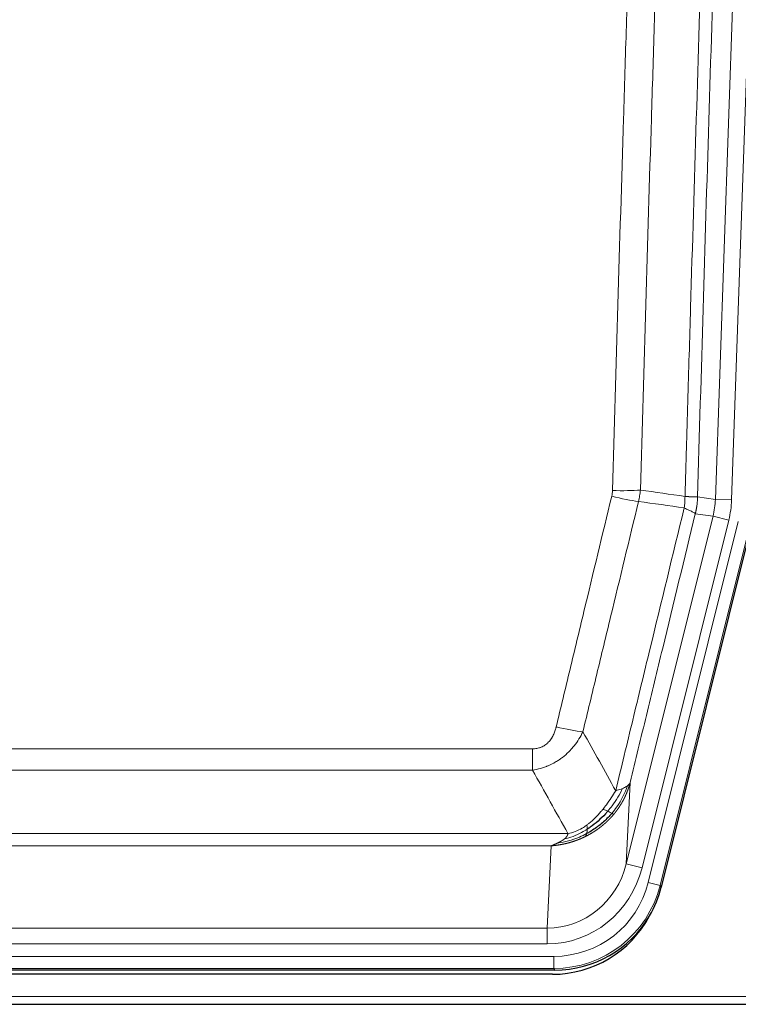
# Model space of a CAD drawing. Header units: inches. Extents: x 0 to 20790, y -12 to 14700.
# Tile 48 of 184: x 5651 to 5828, y 4640 to 4883. Entities that reach past the tile are written whole.
import ezdxf

# ---------------------------------------------------------------- set-up
doc = ezdxf.new("R2010")
doc.units = ezdxf.units.IN
doc.layers.add('1', color=7, linetype='Continuous', true_color=0xffffff)

msp = doc.modelspace()

# ---------------------------------------------------------------- linework, layer by layer
at = {"layer": '1', "color": 110, "linetype": 'Continuous', "lineweight": 13}
for p, q in [((5822.422, 4764.662), (5835.488, 5138.833)), ((5839.481, 5138.694), (5826.414, 4764.523)), ((5818.046, 4765.277), (5822.422, 4764.662)), ((5822.422, 4764.662), (5826.414, 4764.523)), ((5800.489, 4674.89), (5821.841, 4760.527)), ((5821.841, 4760.527), (5817.489, 4761.139)), ((5821.841, 4760.527), (5825.717, 4759.561)), ((5804.365, 4673.923), (5825.717, 4759.561)), ((5805.89, 4670.296), (5828.064, 4759.231)), ((5830.971, 4758.506), (5808.797, 4669.572)), ((5572.053, 4703.244), (5777.396, 4703.244)), ((5777.396, 4698.003), (5777.396, 4703.244)), ((5777.396, 4698.003), (5572.053, 4698.003)), ((5801.447, 4694.945), (5800.489, 4674.89)), ((5563.322, 4682.384), (5786.128, 4682.384)), ((5782.015, 4679.354), (5567.435, 4679.354)), ((5781.046, 4659.075), (5782.015, 4679.354)), ((5804.365, 4673.923), (5800.489, 4674.89)), ((5808.797, 4669.572), (5805.89, 4670.296)), ((5808.797, 4669.572), (5809.09, 4669.196)), ((5568.403, 4659.075), (5781.046, 4659.075)), ((5781.046, 4655.211), (5781.046, 4659.075)), ((5781.046, 4655.211), (5568.403, 4655.211)), ((5566.815, 4652.127), (5782.635, 4652.127)), ((5782.635, 4649.132), (5782.635, 4652.127)), ((5782.635, 4649.132), (5566.815, 4649.132)), ((5782.928, 4648.756), (5782.635, 4649.132)), ((5430.725, 4642.271), (5918.725, 4642.271))]:
    msp.add_line(p, q, dxfattribs=at)
at = {"layer": '1', "color": 2, "linetype": 'Continuous', "lineweight": 25}
for p, q in [((5831.344, 4758.454), (5809.09, 4669.196)), ((5782.928, 4648.756), (5566.522, 4648.756)), ((5782.336, 4647.714), (5567.113, 4647.714)), ((5430.725, 4640.324), (5918.725, 4640.324))]:
    msp.add_line(p, q, dxfattribs=at)
at = {"layer": '1', "color": 110, "linetype": 'Continuous', "lineweight": 13}
for centre, major_axis, ratio, start_param, end_param in [((5796.904, 4766.576), (-9.719, 2.353), 0.1107863, 1.5976112, 2.3432486), ((5797.092, 4767.982), (-9.996, 0.288), 0.1133347, 1.5740649, 2.3314742), ((5802.396, 4765.368), (19.844, -2.789), 0.9980617, 6.1786096, 6.387761), ((5802.396, 4765.368), (23.799, -3.345), 0.9986144, 6.1786096, 6.387761), ((5783.243, 4710.001), (9.722, -2.342), 0.1329353, 4.744395, 5.4873531), ((5781.126, 4680.058), (-1.001, -20.961), 0.9530564, 0.0460885, 1.3674009), ((5781.126, 4680.058, 0), (-1.185, -24.82), 0.9658521, 0.0460885, 1.3674009), ((5782.584, 4676.16, 0), (-14.809, 18.954), 0.9977958, 2.4794378, 3.8037475), ((5782.584, 4676.16), (16.651, -21.313), 0.9982842, 5.6210305, 6.9453401)]:
    msp.add_ellipse(centre, major_axis=major_axis, ratio=ratio, start_param=start_param, end_param=end_param, dxfattribs=at)
at = {"layer": '1', "color": 2, "linetype": 'Continuous', "lineweight": 25}
for centre, major_axis, ratio, start_param, end_param in [((5782.87, 4675.793, 0), (-16.66, 21.323), 0.9977958, 3.5187977, 3.8037475), ((5782.311, 4674.73, 0), (-16.639, 21.297), 0.9990195, 2.4788434, 3.5628372), ((5782.87, 4675.793, 0), (-16.66, 21.323), 0.9977958, 2.4794378, 3.5187977)]:
    msp.add_ellipse(centre, major_axis=major_axis, ratio=ratio, start_param=start_param, end_param=end_param, dxfattribs=at)
at = {"layer": '1', "color": 110, "linetype": 'Continuous', "lineweight": 13}
for points, knots in [([(5814.956, 4765.408), (5815.012, 4767.341), (5815.068, 4769.275), (5815.18, 4773.142), (5815.348, 4778.944), (5815.744, 4792.485), (5816.087, 4804.097), (5816.781, 4827.33), (5817.721, 4858.33), (5819.179, 4904.894), (5820.184, 4935.98), (5820.758, 4953.478), (5820.822, 4955.423), (5820.95, 4959.312), (5821.142, 4965.145), (5821.594, 4978.758), (5821.985, 4990.429), (5822.314, 5000.155), (5822.379, 5002.101), (5822.511, 5005.992), (5822.71, 5011.828), (5823.175, 5025.445), (5823.577, 5037.116), (5824.389, 5060.456), (5825.486, 5091.574), (5826.614, 5122.687), (5827.185, 5138.242)], [0, 0, 0, 0, 0.015625, 0.015625, 0.03125, 0.0625, 0.125, 0.125, 0.25, 0.375, 0.5, 0.5, 0.515625, 0.515625, 0.53125, 0.5625, 0.625, 0.625, 0.640625, 0.640625, 0.65625, 0.6875, 0.75, 0.75, 0.875, 1, 1, 1, 1]), ([(5830.241, 5136.766), (5829.671, 5121.267), (5828.546, 5090.266), (5827.452, 5059.259), (5826.643, 5036.002), (5826.241, 5024.372), (5825.777, 5010.804), (5825.58, 5004.989), (5825.448, 5001.112), (5825.382, 4999.174), (5825.055, 4989.482), (5824.664, 4977.853), (5824.214, 4964.289), (5824.022, 4958.477), (5823.895, 4954.602), (5823.831, 4952.664), (5823.258, 4935.229), (5822.257, 4904.256), (5820.803, 4857.861), (5819.396, 4811.531), (5818.49, 4780.688), (5818.046, 4765.277)], [0, 0, 0, 0, 0.125, 0.25, 0.25, 0.3125, 0.34375, 0.359375, 0.359375, 0.375, 0.375, 0.4375, 0.46875, 0.484375, 0.484375, 0.5, 0.5, 0.625, 0.75, 0.875, 1, 1, 1, 1]), ([(5797.092, 4766.848), (5797.529, 4782.086), (5798.42, 4812.586), (5799.34, 4843.134), (5800.042, 4866.063), (5800.278, 4873.708), (5800.754, 4889.006), (5800.994, 4896.658), (5801.719, 4919.622), (5802.211, 4934.938), (5802.834, 4954.092), (5802.959, 4957.923), (5803.211, 4965.584), (5803.589, 4977.077), (5803.972, 4988.569), (5804.742, 5011.554), (5805.784, 5042.201), (5807.392, 5088.173), (5808.493, 5118.822), (5809.05, 5134.146)], [0, 0, 0, 0, 0.125, 0.25, 0.25, 0.3125, 0.3125, 0.375, 0.375, 0.5, 0.5, 0.53125, 0.53125, 0.5625, 0.625, 0.625, 0.75, 0.875, 1, 1, 1, 1]), ([(5815.933, 5133.803), (5815.375, 5118.497), (5814.273, 5087.887), (5812.664, 5041.972), (5811.62, 5011.363), (5810.848, 4988.407), (5810.465, 4976.929), (5810.086, 4965.451), (5809.835, 4957.799), (5809.709, 4953.973), (5809.085, 4934.843), (5808.593, 4919.546), (5807.867, 4896.61), (5807.627, 4888.968), (5807.15, 4873.69), (5806.914, 4866.053), (5806.211, 4843.153), (5805.289, 4812.644), (5804.398, 4782.182), (5803.959, 4766.962)], [0, 0, 0, 0, 0.125, 0.25, 0.375, 0.375, 0.4375, 0.46875, 0.46875, 0.5, 0.5, 0.625, 0.625, 0.6875, 0.6875, 0.75, 0.75, 0.875, 1, 1, 1, 1]), ([(5783.243, 4708.635), (5784.377, 4713.362), (5785.512, 4718.091), (5787.785, 4727.553), (5788.922, 4732.285), (5792.338, 4746.486), (5794.619, 4755.958), (5796.904, 4765.437)], [0, 0, 0, 0, 0.25, 0.25, 0.5, 0.5, 1, 1, 1, 1]), ([(5797.092, 4766.848), (5797.085, 4766.61), (5797.066, 4766.373), (5797.004, 4765.902), (5796.96, 4765.669), (5796.904, 4765.437)], [0, 0, 0, 0, 0.5, 0.5, 1, 1, 1, 1]), ([(5814.956, 4765.408), (5814.935, 4764.93), (5814.92, 4764.454), (5814.862, 4763.509), (5814.819, 4763.04), (5814.744, 4762.574)], [0, 0, 0, 0, 0.5, 0.5, 1, 1, 1, 1]), ([(5814.956, 4765.408), (5814.969, 4765.407), (5814.994, 4765.405), (5815.032, 4765.401), (5815.07, 4765.398), (5815.108, 4765.395), (5815.147, 4765.392), (5815.185, 4765.389), (5815.224, 4765.386), (5815.262, 4765.383), (5815.301, 4765.38), (5815.34, 4765.377), (5815.379, 4765.374), (5815.418, 4765.371), (5815.457, 4765.368), (5815.496, 4765.365), (5815.535, 4765.363), (5815.574, 4765.36), (5815.613, 4765.357), (5815.652, 4765.354), (5815.692, 4765.352), (5815.731, 4765.349), (5815.77, 4765.346), (5815.809, 4765.344), (5815.848, 4765.341), (5815.888, 4765.339), (5815.927, 4765.336), (5815.966, 4765.334), (5816.005, 4765.331), (5816.044, 4765.329), (5816.083, 4765.326), (5816.122, 4765.324), (5816.161, 4765.322), (5816.199, 4765.32), (5816.238, 4765.318), (5816.276, 4765.315), (5816.315, 4765.313), (5816.353, 4765.311), (5816.391, 4765.309), (5816.429, 4765.307), (5816.467, 4765.305), (5816.505, 4765.303), (5816.542, 4765.302), (5816.579, 4765.3), (5816.616, 4765.298), (5816.653, 4765.296), (5816.69, 4765.295), (5816.726, 4765.293), (5816.763, 4765.292), (5816.799, 4765.29), (5816.834, 4765.289), (5816.87, 4765.287), (5816.905, 4765.286), (5816.94, 4765.285), (5816.974, 4765.283), (5817.009, 4765.282), (5817.043, 4765.281), (5817.076, 4765.28), (5817.11, 4765.279), (5817.145, 4765.278), (5817.182, 4765.277), (5817.22, 4765.276), (5817.258, 4765.275), (5817.294, 4765.274), (5817.33, 4765.273), (5817.365, 4765.272), (5817.399, 4765.272), (5817.433, 4765.271), (5817.465, 4765.27), (5817.497, 4765.27), (5817.528, 4765.269), (5817.558, 4765.269), (5817.587, 4765.269), (5817.616, 4765.268), (5817.643, 4765.268), (5817.67, 4765.268), (5817.695, 4765.268), (5817.72, 4765.268), (5817.744, 4765.268), (5817.767, 4765.268), (5817.79, 4765.268), (5817.811, 4765.268), (5817.832, 4765.268), (5817.851, 4765.268), (5817.87, 4765.268), (5817.888, 4765.269), (5817.905, 4765.269), (5817.921, 4765.269), (5817.936, 4765.27), (5817.951, 4765.27), (5817.964, 4765.271), (5817.977, 4765.271), (5817.989, 4765.272), (5817.999, 4765.273), (5818.009, 4765.273), (5818.018, 4765.274), (5818.027, 4765.275), (5818.034, 4765.276), (5818.04, 4765.276), (5818.044, 4765.277), (5818.046, 4765.277)], [0, 0, 0, 0, 0.0069372, 0.0139334, 0.0209887, 0.028103, 0.0352764, 0.0425088, 0.0498003, 0.0571509, 0.0645605, 0.0720292, 0.0795569, 0.0871437, 0.0947896, 0.1024945, 0.1102584, 0.1180815, 0.1259636, 0.1339048, 0.141905, 0.1499643, 0.1580827, 0.1662601, 0.1744966, 0.1827922, 0.1911468, 0.1995605, 0.2080333, 0.2165651, 0.225156, 0.233806, 0.2425151, 0.2512832, 0.2601104, 0.2689967, 0.277942, 0.2869465, 0.29601, 0.3051325, 0.3143142, 0.3235549, 0.3328547, 0.3422136, 0.3516315, 0.3611085, 0.3706446, 0.3802398, 0.3898941, 0.3996074, 0.4093798, 0.4192113, 0.4291019, 0.4390515, 0.4490602, 0.459128, 0.4692549, 0.4794409, 0.4896859, 0.4999901, 0.5124905, 0.524991, 0.5374914, 0.5499918, 0.5624922, 0.5749926, 0.587493, 0.5999934, 0.6124937, 0.6249941, 0.6374944, 0.6499948, 0.6624951, 0.6749954, 0.6874957, 0.699996, 0.7124963, 0.7249966, 0.7374968, 0.7499971, 0.7624973, 0.7749976, 0.7874978, 0.799998, 0.8124982, 0.8249984, 0.8374986, 0.8499988, 0.8624989, 0.8749991, 0.8874992, 0.8999993, 0.9124995, 0.9249996, 0.9374997, 0.9499998, 0.9624998, 0.9749999, 0.9875, 1, 1, 1, 1]), ([(5818.046, 4765.277), (5818.045, 4765.264), (5818.044, 4765.217), (5818.04, 4765.115), (5818.033, 4764.949), (5818.022, 4764.719), (5818.003, 4764.426), (5817.974, 4764.07), (5817.933, 4763.651), (5817.889, 4763.292), (5817.85, 4763.016), (5817.825, 4762.845), (5817.799, 4762.678), (5817.772, 4762.516), (5817.745, 4762.359), (5817.717, 4762.205), (5817.689, 4762.057), (5817.66, 4761.912), (5817.632, 4761.773), (5817.603, 4761.637), (5817.574, 4761.506), (5817.546, 4761.38), (5817.518, 4761.258), (5817.499, 4761.178), (5817.489, 4761.139)], [0, 0, 0, 0, 0.0092499, 0.0337179, 0.073404, 0.128308, 0.1984299, 0.2837694, 0.3843264, 0.5001005, 0.5424888, 0.5838484, 0.6241794, 0.6634821, 0.7017567, 0.7390032, 0.7752221, 0.8104134, 0.8445775, 0.8777146, 0.909825, 0.9409091, 0.9709673, 1, 1, 1, 1]), ([(5803.501, 4764.163), (5801.212, 4754.698), (5798.928, 4745.238), (5795.509, 4731.057), (5794.37, 4726.331), (5792.095, 4716.883), (5790.958, 4712.161), (5789.823, 4707.44)], [0, 0, 0, 0, 0.5, 0.5, 0.75, 0.75, 1, 1, 1, 1]), ([(5797.89, 4692.931), (5799.288, 4698.725), (5800.688, 4704.522), (5803.49, 4716.12), (5804.893, 4721.922), (5809.106, 4739.333), (5811.922, 4750.949), (5814.744, 4762.574)], [0, 0, 0, 0, 0.25, 0.25, 0.5, 0.5, 1, 1, 1, 1]), ([(5814.744, 4762.574), (5815.153, 4762.381), (5815.526, 4762.207), (5816.184, 4761.897), (5816.469, 4761.76), (5816.941, 4761.523), (5817.127, 4761.423), (5817.39, 4761.256), (5817.468, 4761.19), (5817.489, 4761.139)], [0, 0, 0, 0, 0.25, 0.25, 0.5, 0.5, 0.75, 0.75, 1, 1, 1, 1]), ([(5817.489, 4761.139), (5814.804, 4750.091), (5812.124, 4739.05), (5808.113, 4722.501), (5806.778, 4716.987), (5804.11, 4705.963), (5802.777, 4700.453), (5801.447, 4694.945)], [0, 0, 0, 0, 0.5, 0.5, 0.75, 0.75, 1, 1, 1, 1]), ([(5783.243, 4708.635), (5783.222, 4708.547), (5783.2, 4708.46), (5783.154, 4708.285), (5783.13, 4708.199), (5783.054, 4707.94), (5783, 4707.769), (5782.882, 4707.431), (5782.819, 4707.264), (5782.682, 4706.934), (5782.609, 4706.771), (5782.451, 4706.45), (5782.367, 4706.292), (5782.232, 4706.058), (5782.185, 4705.981), (5782.089, 4705.828), (5782.039, 4705.752), (5781.885, 4705.528), (5781.777, 4705.384), (5781.55, 4705.105), (5781.43, 4704.971), (5781.24, 4704.778), (5781.143, 4704.683), (5781.042, 4704.592), (5780.974, 4704.532), (5780.939, 4704.502), (5780.765, 4704.356), (5780.62, 4704.247), (5780.173, 4703.945), (5779.857, 4703.776), (5779.437, 4703.606), (5779.351, 4703.574), (5779.178, 4703.515), (5779.091, 4703.487), (5778.83, 4703.412), (5778.654, 4703.371), (5778.299, 4703.307), (5778.12, 4703.283), (5777.76, 4703.252), (5777.579, 4703.244), (5777.396, 4703.244)], [0, 0, 0, 0, 0.03125, 0.03125, 0.0625, 0.0625, 0.125, 0.125, 0.1875, 0.1875, 0.25, 0.25, 0.3125, 0.3125, 0.34375, 0.34375, 0.375, 0.375, 0.4375, 0.4375, 0.5, 0.5, 0.53125, 0.546875, 0.546875, 0.5625, 0.5625, 0.625, 0.625, 0.75, 0.75, 0.78125, 0.78125, 0.8125, 0.8125, 0.875, 0.875, 0.9375, 0.9375, 1, 1, 1, 1]), ([(5789.823, 4707.44), (5789.525, 4706.829), (5789.199, 4706.237), (5788.486, 4705.093), (5788.1, 4704.541), (5787.471, 4703.745), (5787.199, 4703.42), (5786.914, 4703.104), (5786.799, 4702.978), (5786.741, 4702.915), (5786.565, 4702.729), (5786.447, 4702.607), (5785.844, 4702.007), (5785.335, 4701.557), (5784.663, 4701.036), (5784.527, 4700.934), (5784.32, 4700.784), (5784.25, 4700.734), (5784.111, 4700.636), (5784.04, 4700.588), (5783.688, 4700.35), (5783.401, 4700.169), (5782.525, 4699.655), (5781.921, 4699.351), (5781.217, 4699.053), (5781.138, 4699.021), (5780.981, 4698.957), (5780.901, 4698.926), (5780.664, 4698.834), (5780.504, 4698.776), (5780.024, 4698.609), (5779.702, 4698.508), (5778.727, 4698.238), (5778.066, 4698.1), (5777.396, 4698.003)], [0, 0, 0, 0, 0.125, 0.125, 0.25, 0.25, 0.3125, 0.328125, 0.328125, 0.34375, 0.34375, 0.375, 0.375, 0.5, 0.5, 0.53125, 0.53125, 0.546875, 0.546875, 0.5625, 0.5625, 0.625, 0.625, 0.75, 0.75, 0.765625, 0.765625, 0.78125, 0.78125, 0.8125, 0.8125, 0.875, 0.875, 1, 1, 1, 1]), ([(5801.447, 4694.945), (5801.441, 4694.922), (5801.429, 4694.876), (5801.411, 4694.808), (5801.393, 4694.74), (5801.374, 4694.672), (5801.356, 4694.604), (5801.337, 4694.537), (5801.318, 4694.47), (5801.299, 4694.404), (5801.279, 4694.337), (5801.26, 4694.271), (5801.24, 4694.206), (5801.221, 4694.14), (5801.201, 4694.075), (5801.181, 4694.01), (5801.16, 4693.946), (5801.14, 4693.881), (5801.12, 4693.817), (5801.099, 4693.754), (5801.078, 4693.69), (5801.057, 4693.627), (5801.036, 4693.565), (5801.015, 4693.502), (5800.993, 4693.44), (5800.972, 4693.378), (5800.95, 4693.316), (5800.929, 4693.255), (5800.907, 4693.194), (5800.885, 4693.133), (5800.863, 4693.073), (5800.84, 4693.013), (5800.818, 4692.953), (5800.796, 4692.893), (5800.773, 4692.834), (5800.751, 4692.775), (5800.728, 4692.716), (5800.705, 4692.658), (5800.682, 4692.6), (5800.659, 4692.542), (5800.636, 4692.485), (5800.613, 4692.427), (5800.589, 4692.37), (5800.566, 4692.314), (5800.543, 4692.257), (5800.519, 4692.201), (5800.495, 4692.146), (5800.472, 4692.09), (5800.448, 4692.035), (5800.424, 4691.98), (5800.4, 4691.925), (5800.376, 4691.871), (5800.352, 4691.817), (5800.328, 4691.763), (5800.304, 4691.71), (5800.279, 4691.656), (5800.255, 4691.604), (5800.231, 4691.551), (5800.206, 4691.499), (5800.182, 4691.447), (5800.157, 4691.395), (5800.133, 4691.343), (5800.108, 4691.292), (5800.084, 4691.241), (5800.059, 4691.191), (5800.034, 4691.14), (5800.009, 4691.09), (5799.985, 4691.04), (5799.96, 4690.991), (5799.935, 4690.942), (5799.91, 4690.893), (5799.885, 4690.844), (5799.86, 4690.796), (5799.835, 4690.748), (5799.81, 4690.7), (5799.785, 4690.652), (5799.76, 4690.605), (5799.735, 4690.558), (5799.71, 4690.511), (5799.685, 4690.465), (5799.66, 4690.418), (5799.635, 4690.373), (5799.61, 4690.327), (5799.585, 4690.282), (5799.56, 4690.236), (5799.535, 4690.192), (5799.51, 4690.147), (5799.485, 4690.103), (5799.46, 4690.059), (5799.434, 4690.015), (5799.409, 4689.972), (5799.384, 4689.928), (5799.359, 4689.885), (5799.334, 4689.843), (5799.309, 4689.8), (5799.284, 4689.758), (5799.259, 4689.716), (5799.234, 4689.675), (5799.21, 4689.633), (5799.185, 4689.592), (5799.16, 4689.551), (5799.135, 4689.511), (5799.11, 4689.47), (5799.085, 4689.43), (5799.061, 4689.391), (5799.036, 4689.351), (5799.011, 4689.312), (5798.986, 4689.273), (5798.962, 4689.234), (5798.937, 4689.196), (5798.913, 4689.157), (5798.888, 4689.119), (5798.864, 4689.082), (5798.839, 4689.044), (5798.815, 4689.007), (5798.791, 4688.97), (5798.767, 4688.933), (5798.742, 4688.897), (5798.718, 4688.86), (5798.694, 4688.824), (5798.67, 4688.789), (5798.646, 4688.753), (5798.622, 4688.718), (5798.598, 4688.683), (5798.575, 4688.648), (5798.551, 4688.614), (5798.527, 4688.579), (5798.504, 4688.545), (5798.48, 4688.512), (5798.457, 4688.478), (5798.433, 4688.445), (5798.41, 4688.412), (5798.387, 4688.379), (5798.363, 4688.346), (5798.34, 4688.314), (5798.317, 4688.282), (5798.294, 4688.25), (5798.271, 4688.219), (5798.249, 4688.187), (5798.226, 4688.156), (5798.203, 4688.125), (5798.181, 4688.095), (5798.158, 4688.064), (5798.136, 4688.034), (5798.114, 4688.004), (5798.091, 4687.974), (5798.069, 4687.945), (5798.047, 4687.915), (5798.025, 4687.886), (5798.003, 4687.857), (5797.982, 4687.829), (5797.96, 4687.801), (5797.939, 4687.772), (5797.917, 4687.744), (5797.896, 4687.717), (5797.874, 4687.689), (5797.853, 4687.662), (5797.832, 4687.635), (5797.811, 4687.608), (5797.79, 4687.582), (5797.77, 4687.555), (5797.749, 4687.529), (5797.728, 4687.503), (5797.708, 4687.478), (5797.688, 4687.452), (5797.668, 4687.427), (5797.647, 4687.402), (5797.627, 4687.377), (5797.608, 4687.352), (5797.588, 4687.328), (5797.568, 4687.304), (5797.549, 4687.28), (5797.529, 4687.256), (5797.51, 4687.233), (5797.491, 4687.209), (5797.472, 4687.186), (5797.453, 4687.163), (5797.434, 4687.141), (5797.421, 4687.126), (5797.415, 4687.118)], [0, 0, 0, 0, 0.0080212, 0.0160154, 0.0239827, 0.0319231, 0.0398365, 0.0477229, 0.0555824, 0.0634149, 0.0712205, 0.0789992, 0.0867509, 0.0944756, 0.1021734, 0.1098443, 0.1174881, 0.1251051, 0.1326951, 0.1402581, 0.1477942, 0.1553034, 0.1627856, 0.1702408, 0.1776691, 0.1850704, 0.1924448, 0.1997923, 0.2071128, 0.2144063, 0.2216729, 0.2289126, 0.2361253, 0.243311, 0.2504698, 0.2576016, 0.2647065, 0.2717845, 0.2788355, 0.2858595, 0.2928566, 0.2998268, 0.30677, 0.3136862, 0.3205755, 0.3274379, 0.3342733, 0.3410817, 0.3478632, 0.3546178, 0.3613454, 0.3680461, 0.3747198, 0.3813665, 0.3879863, 0.3945792, 0.4011451, 0.4076841, 0.4141961, 0.4206811, 0.4271393, 0.4335704, 0.4399746, 0.4463519, 0.4527022, 0.4590256, 0.465322, 0.4715915, 0.477834, 0.4840496, 0.4902382, 0.4963999, 0.5025346, 0.5086424, 0.5147232, 0.5207771, 0.526804, 0.532804, 0.5387771, 0.5447232, 0.5506423, 0.5565345, 0.5623997, 0.568238, 0.5740494, 0.5798338, 0.5855912, 0.5913217, 0.5970253, 0.6027019, 0.6083515, 0.6139742, 0.61957, 0.6251388, 0.6306807, 0.6361956, 0.6416836, 0.6471446, 0.6525787, 0.6579858, 0.663366, 0.6687192, 0.6740455, 0.6793448, 0.6846172, 0.6898627, 0.6950812, 0.7002727, 0.7054373, 0.710575, 0.7156857, 0.7207694, 0.7258262, 0.7308561, 0.735859, 0.740835, 0.745784, 0.7507061, 0.7556012, 0.7604694, 0.7653107, 0.7701249, 0.7749123, 0.7796727, 0.7844061, 0.7891127, 0.7937922, 0.7984448, 0.8030705, 0.8076692, 0.812241, 0.8167858, 0.8213037, 0.8257947, 0.8302587, 0.8346957, 0.8391058, 0.843489, 0.8478452, 0.8521745, 0.8564768, 0.8607522, 0.8650006, 0.8692221, 0.8734166, 0.8775842, 0.8817249, 0.8858386, 0.8899254, 0.8939852, 0.8980181, 0.902024, 0.906003, 0.909955, 0.9138802, 0.9177783, 0.9216495, 0.9254938, 0.9293111, 0.9331015, 0.936865, 0.9406015, 0.944311, 0.9479937, 0.9516493, 0.9552781, 0.9588799, 0.9624547, 0.9660026, 0.9695236, 0.9730176, 0.9764847, 0.9799249, 0.9833381, 0.9867243, 0.9900837, 0.993416, 0.9967215, 1, 1, 1, 1]), ([(5801.447, 4694.945), (5801.362, 4694.736), (5801.22, 4694.537), (5800.957, 4694.284), (5800.886, 4694.223), (5800.808, 4694.162)], [0, 0, 0, 0, 0.75, 0.75, 1, 1, 1, 1]), ([(5797.89, 4692.931), (5797.197, 4691.791), (5796.431, 4690.602), (5795.304, 4689.072), (5795.014, 4688.694), (5794.715, 4688.324)], [0, 0, 0, 0, 0.75, 0.75, 1, 1, 1, 1]), ([(5799.597, 4693.49), (5798.899, 4692.025), (5798.028, 4690.57), (5796.667, 4688.751), (5796.311, 4688.307), (5795.939, 4687.875)], [0, 0, 0, 0, 0.75, 0.75, 1, 1, 1, 1]), ([(5800.808, 4694.162), (5800.195, 4692.349), (5799.3, 4690.57), (5797.77, 4688.388), (5797.36, 4687.858), (5796.925, 4687.348)], [0, 0, 0, 0, 0.75, 0.75, 1, 1, 1, 1]), ([(5799.597, 4693.49), (5799.474, 4693.439), (5799.346, 4693.389), (5799.014, 4693.266), (5798.803, 4693.196), (5798.362, 4693.059), (5798.131, 4692.994), (5797.89, 4692.931)], [0, 0, 0, 0, 0.25, 0.25, 0.625, 0.625, 1, 1, 1, 1]), ([(5800.808, 4694.162), (5800.769, 4694.132), (5800.728, 4694.101), (5800.561, 4693.982), (5800.422, 4693.896), (5800.118, 4693.728), (5799.954, 4693.646), (5799.719, 4693.542), (5799.659, 4693.516), (5799.597, 4693.49)], [0, 0, 0, 0, 0.125, 0.125, 0.5, 0.5, 0.875, 0.875, 1, 1, 1, 1]), ([(5797.415, 4687.118), (5797.4, 4687.101), (5797.371, 4687.065), (5797.327, 4687.013), (5797.282, 4686.961), (5797.238, 4686.909), (5797.194, 4686.857), (5797.149, 4686.805), (5797.104, 4686.754), (5797.059, 4686.703), (5797.014, 4686.652), (5796.969, 4686.601), (5796.924, 4686.551), (5796.879, 4686.5), (5796.834, 4686.45), (5796.788, 4686.401), (5796.743, 4686.351), (5796.697, 4686.302), (5796.651, 4686.252), (5796.606, 4686.203), (5796.56, 4686.155), (5796.514, 4686.106), (5796.468, 4686.058), (5796.421, 4686.01), (5796.375, 4685.962), (5796.329, 4685.914), (5796.283, 4685.867), (5796.236, 4685.82), (5796.19, 4685.773), (5796.143, 4685.726), (5796.096, 4685.68), (5796.049, 4685.633), (5796.003, 4685.587), (5795.956, 4685.541), (5795.909, 4685.496), (5795.862, 4685.45), (5795.815, 4685.405), (5795.767, 4685.36), (5795.72, 4685.315), (5795.673, 4685.27), (5795.625, 4685.226), (5795.578, 4685.182), (5795.53, 4685.138), (5795.483, 4685.094), (5795.435, 4685.051), (5795.387, 4685.007), (5795.34, 4684.964), (5795.292, 4684.921), (5795.244, 4684.879), (5795.196, 4684.836), (5795.148, 4684.794), (5795.1, 4684.752), (5795.052, 4684.71), (5795.004, 4684.669), (5794.956, 4684.627), (5794.908, 4684.586), (5794.859, 4684.545), (5794.811, 4684.504), (5794.763, 4684.464), (5794.714, 4684.423), (5794.666, 4684.383), (5794.618, 4684.343), (5794.569, 4684.304), (5794.521, 4684.264), (5794.472, 4684.225), (5794.423, 4684.186), (5794.375, 4684.147), (5794.326, 4684.108), (5794.277, 4684.069), (5794.229, 4684.031), (5794.18, 4683.993), (5794.131, 4683.955), (5794.082, 4683.918), (5794.033, 4683.88), (5793.985, 4683.843), (5793.936, 4683.806), (5793.887, 4683.769), (5793.838, 4683.732), (5793.789, 4683.696), (5793.74, 4683.659), (5793.691, 4683.623), (5793.642, 4683.587), (5793.593, 4683.552), (5793.544, 4683.516), (5793.495, 4683.481), (5793.446, 4683.446), (5793.397, 4683.411), (5793.347, 4683.376), (5793.298, 4683.342), (5793.249, 4683.308), (5793.2, 4683.274), (5793.151, 4683.24), (5793.102, 4683.206), (5793.053, 4683.172), (5793.003, 4683.139), (5792.954, 4683.106), (5792.905, 4683.073), (5792.856, 4683.04), (5792.807, 4683.008), (5792.757, 4682.975), (5792.708, 4682.943), (5792.659, 4682.911), (5792.61, 4682.879), (5792.561, 4682.848), (5792.512, 4682.816), (5792.462, 4682.785), (5792.413, 4682.754), (5792.364, 4682.723), (5792.315, 4682.693), (5792.266, 4682.662), (5792.217, 4682.632), (5792.168, 4682.602), (5792.118, 4682.572), (5792.069, 4682.542), (5792.02, 4682.512), (5791.971, 4682.483), (5791.922, 4682.454), (5791.873, 4682.425), (5791.824, 4682.396), (5791.775, 4682.367), (5791.726, 4682.339), (5791.677, 4682.311), (5791.628, 4682.282), (5791.579, 4682.254), (5791.53, 4682.227), (5791.481, 4682.199), (5791.432, 4682.172), (5791.384, 4682.144), (5791.335, 4682.117), (5791.286, 4682.09), (5791.237, 4682.064), (5791.188, 4682.037), (5791.14, 4682.011), (5791.091, 4681.985), (5791.042, 4681.959), (5790.994, 4681.933), (5790.945, 4681.907), (5790.896, 4681.881), (5790.848, 4681.856), (5790.799, 4681.831), (5790.751, 4681.806), (5790.702, 4681.781), (5790.654, 4681.756), (5790.606, 4681.732), (5790.557, 4681.708), (5790.509, 4681.683), (5790.461, 4681.659), (5790.428, 4681.643), (5790.412, 4681.635)], [0, 0, 0, 0, 0.0076941, 0.0153765, 0.0230472, 0.0307061, 0.0383534, 0.045989, 0.0536129, 0.061225, 0.0688255, 0.0764143, 0.0839914, 0.0915567, 0.0991104, 0.1066524, 0.1141827, 0.1217013, 0.1292082, 0.1367034, 0.1441869, 0.1516588, 0.1591189, 0.1665674, 0.1740041, 0.1814292, 0.1888426, 0.1962444, 0.2036344, 0.2110128, 0.2183794, 0.2257344, 0.2330778, 0.2404094, 0.2477294, 0.2550377, 0.2623343, 0.2696193, 0.2768926, 0.2841542, 0.2914041, 0.2986424, 0.305869, 0.313084, 0.3202872, 0.3274789, 0.3346588, 0.3418271, 0.3489838, 0.3561287, 0.3632621, 0.3703837, 0.3774937, 0.3845921, 0.3916788, 0.3987539, 0.4058173, 0.412869, 0.4199092, 0.4269376, 0.4339544, 0.4409596, 0.4479532, 0.454935, 0.4619053, 0.4688639, 0.4758109, 0.4827462, 0.4896699, 0.496582, 0.5034825, 0.5103713, 0.5172485, 0.524114, 0.5309679, 0.5378102, 0.5446409, 0.55146, 0.5582674, 0.5650632, 0.5718474, 0.57862, 0.5853809, 0.5921303, 0.598868, 0.6055941, 0.6123087, 0.6190116, 0.6257029, 0.6323825, 0.6390506, 0.6457071, 0.652352, 0.6589853, 0.665607, 0.672217, 0.6788155, 0.6854024, 0.6919777, 0.6985414, 0.7050935, 0.7116341, 0.718163, 0.7246804, 0.7311862, 0.7376804, 0.744163, 0.750634, 0.7570935, 0.7635413, 0.7699776, 0.7764024, 0.7828155, 0.7892171, 0.7956072, 0.8019856, 0.8083525, 0.8147079, 0.8210516, 0.8273839, 0.8337045, 0.8400136, 0.8463112, 0.8525972, 0.8588716, 0.8651345, 0.8713859, 0.8776257, 0.8838539, 0.8900706, 0.8962758, 0.9024695, 0.9086516, 0.9148221, 0.9209812, 0.9271287, 0.9332646, 0.9393891, 0.945502, 0.9516034, 0.9576933, 0.9637717, 0.9698385, 0.9758938, 0.9819376, 0.9879699, 0.9939907, 1, 1, 1, 1]), ([(5794.715, 4688.324), (5794.565, 4688.139), (5794.414, 4687.956), (5793.799, 4687.232), (5793.32, 4686.711), (5792.326, 4685.73), (5791.811, 4685.27), (5791.104, 4684.711), (5790.926, 4684.576), (5790.745, 4684.446)], [0, 0, 0, 0, 0.125, 0.125, 0.5, 0.5, 0.875, 0.875, 1, 1, 1, 1]), ([(5795.939, 4687.875), (5795.84, 4687.923), (5795.739, 4687.971), (5795.482, 4688.085), (5795.325, 4688.149), (5795.014, 4688.256), (5794.861, 4688.298), (5794.715, 4688.324)], [0, 0, 0, 0, 0.25, 0.25, 0.625, 0.625, 1, 1, 1, 1]), ([(5796.925, 4687.348), (5796.894, 4687.365), (5796.862, 4687.383), (5796.727, 4687.458), (5796.614, 4687.521), (5796.365, 4687.657), (5796.229, 4687.73), (5796.037, 4687.827), (5795.988, 4687.851), (5795.939, 4687.875)], [0, 0, 0, 0, 0.125, 0.125, 0.5, 0.5, 0.875, 0.875, 1, 1, 1, 1]), ([(5797.415, 4687.118), (5797.344, 4687.131), (5797.244, 4687.176), (5797.043, 4687.283), (5796.987, 4687.314), (5796.925, 4687.348)], [0, 0, 0, 0, 0.75, 0.75, 1, 1, 1, 1]), ([(5790.727, 4682.348), (5790.149, 4682.038), (5789.561, 4681.756), (5787.187, 4680.751), (5785.358, 4680.269), (5783.586, 4680.046)], [0, 0, 0, 0, 0.25, 0.25, 1, 1, 1, 1]), ([(5790.896, 4683.464), (5790.438, 4683.172), (5789.974, 4682.9), (5788.104, 4681.907), (5786.667, 4681.366), (5785.257, 4681.046)], [0, 0, 0, 0, 0.25, 0.25, 1, 1, 1, 1]), ([(5785.257, 4681.046), (5785.265, 4681.052), (5785.281, 4681.065), (5785.304, 4681.085), (5785.328, 4681.105), (5785.351, 4681.125), (5785.373, 4681.145), (5785.396, 4681.164), (5785.418, 4681.184), (5785.439, 4681.204), (5785.46, 4681.224), (5785.481, 4681.244), (5785.502, 4681.264), (5785.522, 4681.284), (5785.542, 4681.304), (5785.562, 4681.324), (5785.581, 4681.344), (5785.6, 4681.364), (5785.619, 4681.385), (5785.637, 4681.405), (5785.655, 4681.425), (5785.673, 4681.445), (5785.69, 4681.465), (5785.707, 4681.486), (5785.724, 4681.506), (5785.74, 4681.526), (5785.756, 4681.546), (5785.772, 4681.567), (5785.787, 4681.587), (5785.802, 4681.607), (5785.817, 4681.628), (5785.831, 4681.648), (5785.846, 4681.669), (5785.859, 4681.689), (5785.873, 4681.709), (5785.886, 4681.73), (5785.898, 4681.75), (5785.911, 4681.771), (5785.923, 4681.791), (5785.934, 4681.811), (5785.946, 4681.832), (5785.957, 4681.852), (5785.968, 4681.873), (5785.978, 4681.893), (5785.988, 4681.914), (5785.998, 4681.934), (5786.007, 4681.955), (5786.016, 4681.975), (5786.025, 4681.996), (5786.033, 4682.016), (5786.041, 4682.037), (5786.049, 4682.057), (5786.056, 4682.078), (5786.063, 4682.098), (5786.07, 4682.119), (5786.077, 4682.139), (5786.083, 4682.159), (5786.088, 4682.18), (5786.094, 4682.2), (5786.099, 4682.221), (5786.104, 4682.241), (5786.108, 4682.262), (5786.112, 4682.282), (5786.116, 4682.302), (5786.119, 4682.323), (5786.122, 4682.343), (5786.125, 4682.364), (5786.127, 4682.377), (5786.128, 4682.384)], [0, 0, 0, 0, 0.0185022, 0.0368847, 0.0551481, 0.073293, 0.0913199, 0.1092294, 0.1270222, 0.1446988, 0.1622598, 0.1797059, 0.1970378, 0.2142561, 0.2313614, 0.2483544, 0.265236, 0.2820066, 0.2986672, 0.3152184, 0.331661, 0.3479958, 0.3642235, 0.380345, 0.3963611, 0.4122725, 0.4280803, 0.4437851, 0.459388, 0.4748898, 0.4902915, 0.5055939, 0.5207981, 0.535905, 0.5509156, 0.565831, 0.5806521, 0.5953801, 0.6100159, 0.6245607, 0.6390157, 0.6533819, 0.6676604, 0.6818526, 0.6959596, 0.7099825, 0.7239227, 0.7377815, 0.75156, 0.7652597, 0.7788818, 0.7924277, 0.8058989, 0.8192966, 0.8326224, 0.8458776, 0.8590638, 0.8721825, 0.8852351, 0.8982233, 0.9111485, 0.9240124, 0.9368166, 0.9495628, 0.9622525, 0.9748874, 0.9874694, 1, 1, 1, 1]), ([(5790.745, 4684.446), (5790.385, 4684.185), (5790.018, 4683.943), (5788.524, 4683.062), (5787.348, 4682.597), (5786.128, 4682.384)], [0, 0, 0, 0, 0.25, 0.25, 1, 1, 1, 1]), ([(5790.412, 4681.636), (5790.446, 4681.694), (5790.485, 4681.763), (5790.567, 4681.925), (5790.61, 4682.017), (5790.677, 4682.192), (5790.703, 4682.268), (5790.727, 4682.348)], [0, 0, 0, 0, 0.375, 0.375, 0.75, 0.75, 1, 1, 1, 1]), ([(5790.727, 4682.348), (5790.739, 4682.388), (5790.751, 4682.429), (5790.795, 4682.598), (5790.824, 4682.734), (5790.868, 4683.019), (5790.883, 4683.168), (5790.893, 4683.365), (5790.895, 4683.415), (5790.896, 4683.464)], [0, 0, 0, 0, 0.125, 0.125, 0.5, 0.5, 0.875, 0.875, 1, 1, 1, 1]), ([(5790.896, 4683.464), (5790.897, 4683.562), (5790.896, 4683.659), (5790.882, 4683.893), (5790.866, 4684.027), (5790.818, 4684.264), (5790.786, 4684.366), (5790.745, 4684.446)], [0, 0, 0, 0, 0.25, 0.25, 0.625, 0.625, 1, 1, 1, 1]), ([(5790.412, 4681.635), (5790.391, 4681.625), (5790.347, 4681.604), (5790.282, 4681.572), (5790.217, 4681.54), (5790.152, 4681.509), (5790.087, 4681.478), (5790.022, 4681.448), (5789.957, 4681.417), (5789.892, 4681.387), (5789.827, 4681.357), (5789.762, 4681.328), (5789.696, 4681.298), (5789.631, 4681.269), (5789.566, 4681.24), (5789.501, 4681.211), (5789.436, 4681.183), (5789.37, 4681.155), (5789.305, 4681.127), (5789.24, 4681.099), (5789.175, 4681.071), (5789.109, 4681.044), (5789.044, 4681.017), (5788.979, 4680.99), (5788.914, 4680.964), (5788.849, 4680.938), (5788.783, 4680.911), (5788.718, 4680.886), (5788.653, 4680.86), (5788.588, 4680.835), (5788.522, 4680.81), (5788.457, 4680.785), (5788.392, 4680.76), (5788.327, 4680.736), (5788.262, 4680.711), (5788.196, 4680.687), (5788.131, 4680.664), (5788.066, 4680.64), (5788.001, 4680.617), (5787.936, 4680.594), (5787.871, 4680.571), (5787.806, 4680.548), (5787.741, 4680.526), (5787.676, 4680.504), (5787.611, 4680.482), (5787.546, 4680.46), (5787.481, 4680.439), (5787.416, 4680.418), (5787.351, 4680.397), (5787.286, 4680.376), (5787.221, 4680.355), (5787.156, 4680.335), (5787.091, 4680.315), (5787.027, 4680.295), (5786.962, 4680.275), (5786.897, 4680.256), (5786.832, 4680.237), (5786.768, 4680.218), (5786.703, 4680.199), (5786.639, 4680.18), (5786.574, 4680.162), (5786.509, 4680.144), (5786.445, 4680.126), (5786.381, 4680.108), (5786.316, 4680.09), (5786.252, 4680.073), (5786.187, 4680.056), (5786.123, 4680.039), (5786.059, 4680.022), (5785.995, 4680.006), (5785.931, 4679.99), (5785.867, 4679.974), (5785.803, 4679.958), (5785.739, 4679.942), (5785.675, 4679.927), (5785.611, 4679.912), (5785.547, 4679.897), (5785.483, 4679.882), (5785.419, 4679.867), (5785.356, 4679.853), (5785.292, 4679.838), (5785.228, 4679.824), (5785.165, 4679.811), (5785.101, 4679.797), (5785.038, 4679.784), (5784.975, 4679.77), (5784.911, 4679.757), (5784.848, 4679.745), (5784.785, 4679.732), (5784.722, 4679.72), (5784.659, 4679.707), (5784.596, 4679.695), (5784.533, 4679.683), (5784.47, 4679.672), (5784.407, 4679.66), (5784.344, 4679.649), (5784.282, 4679.638), (5784.219, 4679.627), (5784.156, 4679.616), (5784.094, 4679.606), (5784.032, 4679.595), (5783.969, 4679.585), (5783.907, 4679.575), (5783.845, 4679.566), (5783.783, 4679.556), (5783.721, 4679.547), (5783.659, 4679.537), (5783.597, 4679.528), (5783.535, 4679.519), (5783.473, 4679.511), (5783.411, 4679.502), (5783.35, 4679.494), (5783.288, 4679.486), (5783.227, 4679.478), (5783.165, 4679.47), (5783.104, 4679.462), (5783.043, 4679.455), (5782.982, 4679.448), (5782.921, 4679.44), (5782.86, 4679.434), (5782.799, 4679.427), (5782.738, 4679.42), (5782.677, 4679.414), (5782.617, 4679.408), (5782.556, 4679.401), (5782.496, 4679.396), (5782.435, 4679.39), (5782.375, 4679.384), (5782.315, 4679.379), (5782.254, 4679.374), (5782.194, 4679.368), (5782.134, 4679.364), (5782.075, 4679.359), (5782.035, 4679.356), (5782.015, 4679.354)], [0, 0, 0, 0, 0.0081592, 0.0163092, 0.0244501, 0.0325819, 0.0407045, 0.0488181, 0.0569225, 0.0650178, 0.0731041, 0.0811812, 0.0892493, 0.0973083, 0.1053581, 0.113399, 0.1214307, 0.1294534, 0.137467, 0.1454716, 0.1534671, 0.1614536, 0.169431, 0.1773994, 0.1853588, 0.1933091, 0.2012504, 0.2091827, 0.217106, 0.2250203, 0.2329256, 0.2408219, 0.2487092, 0.2565875, 0.2644568, 0.2723172, 0.2801686, 0.288011, 0.2958444, 0.303669, 0.3114845, 0.3192911, 0.3270888, 0.3348775, 0.3426574, 0.3504282, 0.3581902, 0.3659433, 0.3736874, 0.3814227, 0.389149, 0.3968665, 0.4045751, 0.4122748, 0.4199656, 0.4276476, 0.4353206, 0.4429849, 0.4506403, 0.4582868, 0.4659245, 0.4735534, 0.4811734, 0.4887846, 0.496387, 0.5039805, 0.5115653, 0.5191413, 0.5267084, 0.5342668, 0.5418164, 0.5493572, 0.5568893, 0.5644125, 0.5719271, 0.5794328, 0.5869298, 0.5944181, 0.6018976, 0.6093684, 0.6168305, 0.6242839, 0.6317285, 0.6391644, 0.6465917, 0.6540102, 0.6614201, 0.6688212, 0.6762137, 0.6835975, 0.6909727, 0.6983392, 0.705697, 0.7130462, 0.7203868, 0.7277187, 0.735042, 0.7423567, 0.7496628, 0.7569603, 0.7642491, 0.7715294, 0.7788011, 0.7860642, 0.7933187, 0.8005646, 0.807802, 0.8150309, 0.8222512, 0.8294629, 0.8366661, 0.8438608, 0.851047, 0.8582246, 0.8653938, 0.8725544, 0.8797065, 0.8868502, 0.8939854, 0.9011121, 0.9082303, 0.9153401, 0.9224414, 0.9295343, 0.9366187, 0.9436947, 0.9507623, 0.9578214, 0.9648722, 0.9719145, 0.9789485, 0.985974, 0.9929912, 1, 1, 1, 1]), ([(5782.015, 4679.354), (5782.02, 4679.356), (5782.031, 4679.361), (5782.047, 4679.368), (5782.064, 4679.375), (5782.081, 4679.382), (5782.098, 4679.39), (5782.116, 4679.397), (5782.134, 4679.405), (5782.153, 4679.413), (5782.172, 4679.421), (5782.191, 4679.429), (5782.211, 4679.437), (5782.231, 4679.446), (5782.252, 4679.454), (5782.273, 4679.463), (5782.294, 4679.472), (5782.316, 4679.481), (5782.338, 4679.491), (5782.361, 4679.5), (5782.384, 4679.51), (5782.407, 4679.519), (5782.431, 4679.529), (5782.455, 4679.54), (5782.479, 4679.55), (5782.504, 4679.56), (5782.53, 4679.571), (5782.555, 4679.582), (5782.581, 4679.593), (5782.608, 4679.604), (5782.635, 4679.616), (5782.662, 4679.628), (5782.69, 4679.64), (5782.718, 4679.652), (5782.746, 4679.664), (5782.775, 4679.676), (5782.804, 4679.689), (5782.834, 4679.702), (5782.864, 4679.715), (5782.894, 4679.729), (5782.925, 4679.742), (5782.956, 4679.756), (5782.988, 4679.77), (5783.02, 4679.784), (5783.052, 4679.799), (5783.085, 4679.813), (5783.118, 4679.828), (5783.152, 4679.844), (5783.186, 4679.859), (5783.22, 4679.875), (5783.255, 4679.891), (5783.29, 4679.907), (5783.326, 4679.923), (5783.362, 4679.94), (5783.398, 4679.957), (5783.435, 4679.974), (5783.472, 4679.992), (5783.509, 4680.009), (5783.547, 4680.027), (5783.573, 4680.04), (5783.586, 4680.046)], [0, 0, 0, 0, 0.0121901, 0.0245516, 0.0370849, 0.0497905, 0.0626689, 0.0757204, 0.0889455, 0.1023447, 0.1159182, 0.1296666, 0.14359, 0.1576889, 0.1719636, 0.1864145, 0.2010418, 0.2158458, 0.2308268, 0.2459852, 0.261321, 0.2768347, 0.2925265, 0.3083966, 0.3244452, 0.3406727, 0.357079, 0.3736646, 0.3904296, 0.4073742, 0.4244986, 0.4418029, 0.4592875, 0.4769523, 0.4947976, 0.5128236, 0.5310305, 0.5494183, 0.5679872, 0.5867374, 0.605669, 0.6247822, 0.644077, 0.6635537, 0.6832123, 0.7030529, 0.7230758, 0.7432809, 0.7636685, 0.7842385, 0.8049912, 0.8259267, 0.8470449, 0.8683461, 0.8898303, 0.9114976, 0.9333482, 0.955382, 0.9775993, 1, 1, 1, 1]), ([(5783.586, 4680.046), (5783.6, 4680.052), (5783.628, 4680.066), (5783.669, 4680.086), (5783.71, 4680.106), (5783.749, 4680.125), (5783.788, 4680.144), (5783.825, 4680.163), (5783.862, 4680.182), (5783.897, 4680.2), (5783.931, 4680.217), (5783.964, 4680.234), (5783.996, 4680.251), (5784.027, 4680.267), (5784.057, 4680.283), (5784.086, 4680.298), (5784.114, 4680.313), (5784.141, 4680.327), (5784.167, 4680.341), (5784.192, 4680.355), (5784.215, 4680.367), (5784.238, 4680.38), (5784.259, 4680.392), (5784.28, 4680.403), (5784.299, 4680.414), (5784.318, 4680.424), (5784.335, 4680.433), (5784.351, 4680.443), (5784.367, 4680.451), (5784.381, 4680.459), (5784.394, 4680.466), (5784.406, 4680.473), (5784.417, 4680.479), (5784.427, 4680.485), (5784.436, 4680.49), (5784.444, 4680.495), (5784.45, 4680.499), (5784.456, 4680.502), (5784.461, 4680.505), (5784.473, 4680.512), (5784.494, 4680.524), (5784.523, 4680.541), (5784.552, 4680.558), (5784.58, 4680.575), (5784.608, 4680.593), (5784.636, 4680.61), (5784.663, 4680.626), (5784.69, 4680.643), (5784.717, 4680.66), (5784.743, 4680.677), (5784.769, 4680.694), (5784.795, 4680.711), (5784.82, 4680.727), (5784.845, 4680.744), (5784.869, 4680.76), (5784.894, 4680.777), (5784.918, 4680.793), (5784.941, 4680.81), (5784.965, 4680.826), (5784.988, 4680.842), (5785.01, 4680.858), (5785.033, 4680.874), (5785.055, 4680.89), (5785.077, 4680.906), (5785.098, 4680.922), (5785.119, 4680.938), (5785.14, 4680.953), (5785.16, 4680.969), (5785.18, 4680.985), (5785.2, 4681), (5785.219, 4681.015), (5785.238, 4681.031), (5785.251, 4681.041), (5785.257, 4681.046)], [0, 0, 0, 0, 0.0247661, 0.0489206, 0.0724636, 0.0953949, 0.1177147, 0.1394229, 0.1605195, 0.1810045, 0.2008779, 0.2201398, 0.23879, 0.2568287, 0.2742558, 0.2910713, 0.3072753, 0.3228676, 0.3378484, 0.3522176, 0.3659752, 0.3791212, 0.3916556, 0.4035785, 0.4148897, 0.4255894, 0.4356775, 0.445154, 0.454019, 0.4622723, 0.4699141, 0.4769443, 0.4833629, 0.48917, 0.4943654, 0.4989493, 0.5029216, 0.5062824, 0.5090316, 0.5111692, 0.5284651, 0.5456049, 0.5625886, 0.5794163, 0.5960881, 0.612604, 0.6289642, 0.6451687, 0.6612176, 0.6771111, 0.6928491, 0.7084319, 0.7238594, 0.7391318, 0.7542492, 0.7692118, 0.7840195, 0.7986726, 0.8131712, 0.8275153, 0.8417051, 0.8557408, 0.8696224, 0.8833501, 0.8969241, 0.9103445, 0.9236114, 0.936725, 0.9496856, 0.9624932, 0.975148, 0.9876502, 1, 1, 1, 1])]:
    msp.add_open_spline(points, degree=3, knots=knots, dxfattribs=at)
for points in [[(5803.959, 4766.962), (5803.919, 4766.489), (5803.802, 4765.549), (5803.613, 4764.623), (5803.501, 4764.163)], [(5803.959, 4766.962), (5807.625, 4766.446), (5811.291, 4765.928), (5814.956, 4765.408)], [(5814.744, 4762.574), (5810.997, 4763.106), (5807.249, 4763.635), (5803.501, 4764.163)], [(5789.823, 4707.44), (5792.527, 4702.608), (5795.216, 4697.772), (5797.89, 4692.931)], [(5786.128, 4682.384), (5783.234, 4687.596), (5780.324, 4692.802), (5777.396, 4698.003)]]:
    msp.add_open_spline(points, degree=3, dxfattribs=at)
at = {"layer": '1', "color": 2, "linetype": 'Continuous', "lineweight": 25}
for points in [[(5796.925, 4687.348), (5796.707, 4687.093), (5796.484, 4686.843), (5795.566, 4685.863), (5794.824, 4685.175), (5793.26, 4683.916), (5792.436, 4683.343), (5791.302, 4682.665), (5791.016, 4682.503), (5790.727, 4682.348)], [(5795.939, 4687.875), (5795.753, 4687.659), (5795.564, 4687.447), (5794.792, 4686.61), (5794.182, 4686.014), (5792.913, 4684.903), (5792.253, 4684.387), (5791.352, 4683.761), (5791.124, 4683.61), (5790.896, 4683.464)]]:
    msp.add_open_spline(points, degree=3, knots=[0, 0, 0, 0, 0.125, 0.125, 0.5, 0.5, 0.875, 0.875, 1, 1, 1, 1], dxfattribs=at)

doc.saveas('drawing.dxf')
